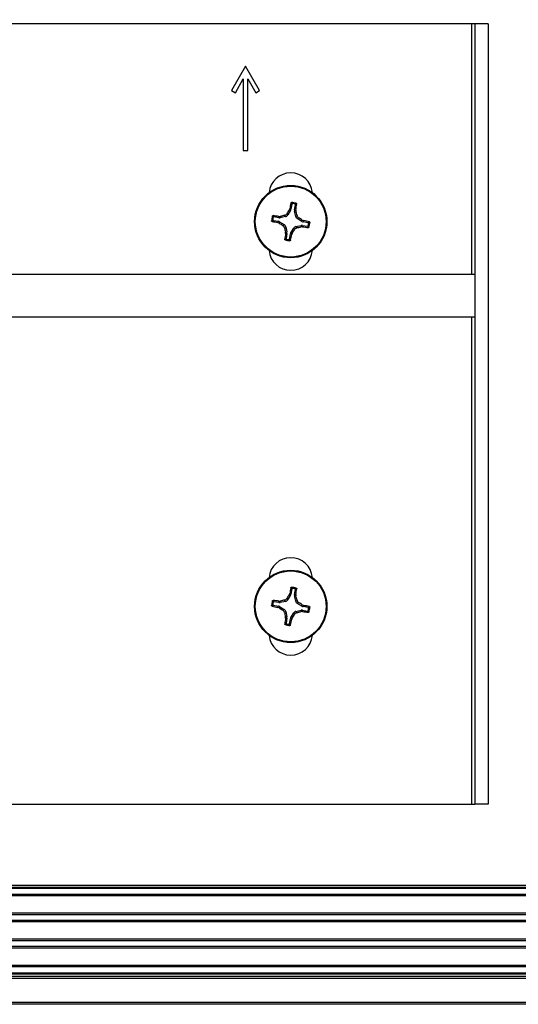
# Model space of a CAD drawing. Header units: inches. Extents: x 0.3 to 33.8, y 0.2 to 21.7.
# Tile 41 of 90: x 20.5 to 20.722, y 9.684 to 10.122. Entities that reach past the tile are written whole.
import ezdxf

# ---------------------------------------------------------------- set-up
doc = ezdxf.new("R2010")
doc.units = ezdxf.units.IN
doc.header["$MEASUREMENT"] = 0
doc.layers.add('BORDERS', color=7, linetype='Continuous')
doc.styles.add('SLDTEXTSTYLE0', font='TXT', dxfattribs={"width": 0.75})
doc.dimstyles.new('SLDDIMSTYLE3', dxfattribs={"dimtxt": 0.1377952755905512, "dimasz": 0.14, "dimexe": 0, "dimexo": 0.0625, "dimgap": 0.0344488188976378, "dimtad": 1, "dimdec": 3, "dimlfac": 10, "dimrnd": 1e-09, "dimzin": 12, "dimdsep": 46, "dimtxsty": 'SLDTEXTSTYLE0', "dimblk1": 'CLOSED', "dimblk2": 'CLOSED', "dimsah": 1, "dimcen": 0.09, "dimadec": 0, "dimazin": 3, "dimtfac": 1, "dimtdec": 3, "dimtmove": 0, "dimatfit": 0, "dimldrblk": 'CLOSED', "dimfxl": 0, "dimfrac": 2, "dimtolj": 1, "dimtzin": 12, "dimarcsym": 0})

# ---------------------------------------------------------------- blocks, each defined once
blk = doc.blocks.new('_Closed')
at = {"color": 0, "linetype": 'ByBlock', "lineweight": -2}
for p, q in [((-1, 0.166667), (0, 0)), ((-1, 0.166667), (-1, -0.166667)), ((0, 0), (-1, -0.166667)), ((0, 0), (-1, 0))]:
    blk.add_line(p, q, dxfattribs=at)
blk = doc.blocks.new('_D_6')
at = {"layer": 'BORDERS'}
for p, q in [((20.48787185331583, 11.00324810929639), (20.445887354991, 11.00324810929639)), ((20.445887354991, 11.00324810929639), (20.445887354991, 10.78449810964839)), ((20.94604116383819, 11.00324810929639), (20.98802566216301, 11.00324810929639)), ((20.98802566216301, 11.00324810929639), (20.98802566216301, 10.78449810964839)), ((20.445887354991, 10.78449810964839), (20.48787185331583, 10.78449810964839)), ((20.98802566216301, 10.78449810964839), (20.94604116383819, 10.78449810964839)), ((20.28506797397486, 10.23922806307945), (20.28506797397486, 10.61770158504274)), ((21.0975679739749, 9.93610306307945), (21.0975679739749, 10.61770158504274)), ((20.28506797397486, 10.57833150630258), (20.03506797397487, 10.57833150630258)), ((20.28506797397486, 10.57833150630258), (21.0975679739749, 10.57833150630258)), ((21.0975679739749, 10.57833150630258), (21.34756797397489, 10.57833150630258))]:
    blk.add_line(p, q, dxfattribs=at)
at = {"layer": 'BORDERS', "xscale": 0.14, "yscale": 0.14}
blk.add_blockref('_Closed', (20.28506797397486, 10.57833150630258, -0.1940375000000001), dxfattribs=at)
at = {"layer": 'BORDERS', "xscale": 0.14, "yscale": 0.14, "rotation": 180.0000000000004}
blk.add_blockref('_Closed', (21.0975679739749, 10.57833150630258, -0.1940375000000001), dxfattribs=at)
at = {"layer": 'BORDERS', "char_height": 0.1377952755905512, "attachment_point": 1, "style": 'SLDTEXTSTYLE0'}
for s, insert in [('206.4', (20.48787185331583, 10.96212554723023)), ('8.125', (20.48787183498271, 10.75595895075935))]:
    blk.add_mtext(s, dxfattribs=dict(at, insert=insert))

msp = doc.modelspace()

# ---------------------------------------------------------------- linework, layer by layer
at = {"color": 7, "linetype": 'Continuous', "lineweight": 25}
for p, q in [((20.70101797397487, 10.12023298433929), (20.36901797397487, 10.1202329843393)), ((20.70251797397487, 10.1202329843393), (20.70101797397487, 10.12023298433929)), ((20.70101797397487, 10.12023298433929), (20.70101797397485, 10.00870798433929)), ((20.70851797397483, 10.1202329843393), (20.70251797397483, 10.1202329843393)), ((20.70251797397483, 10.1202329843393), (20.70251797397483, 9.773232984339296)), ((20.70851797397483, 10.1202329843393), (20.70851797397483, 9.773232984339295)), ((20.60051797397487, 10.1014329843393), (20.59426797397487, 10.09060766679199)), ((20.60676797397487, 10.09060766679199), (20.60051797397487, 10.1014329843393)), ((20.59600002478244, 10.08960766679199), (20.59951797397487, 10.09570093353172)), ((20.59951797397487, 10.09570093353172), (20.59951797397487, 10.06393298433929)), ((20.60151797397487, 10.06393298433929), (20.60151797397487, 10.09570093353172)), ((20.60151797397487, 10.09570093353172), (20.6050359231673, 10.08960766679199)), ((20.59426797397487, 10.09060766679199), (20.59600002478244, 10.08960766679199)), ((20.6050359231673, 10.08960766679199), (20.60676797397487, 10.09060766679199)), ((20.59951797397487, 10.06393298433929), (20.60151797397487, 10.06393298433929)), ((20.62113264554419, 10.04006706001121), (20.62074332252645, 10.03777853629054)), ((20.6223168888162, 10.03751084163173), (20.622706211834, 10.03979936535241)), ((20.61886983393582, 10.03577737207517), (20.61927030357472, 10.03521271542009)), ((20.62052664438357, 10.03721125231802), (20.61927030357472, 10.03521271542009)), ((20.61994743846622, 10.03743248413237), (20.62017924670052, 10.03799398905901)), ((20.62052664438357, 10.03721125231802), (20.61994743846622, 10.03743248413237)), ((20.62017924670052, 10.03799398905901), (20.62074332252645, 10.03777853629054)), ((20.6223168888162, 10.03751084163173), (20.62292047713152, 10.03752765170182)), ((20.62295357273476, 10.03692108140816), (20.62233379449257, 10.03690382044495)), ((20.62285860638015, 10.03460227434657), (20.62233379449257, 10.03690382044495)), ((20.62292047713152, 10.03752765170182), (20.62295357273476, 10.03692108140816)), ((20.61283389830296, 10.03279765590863), (20.61512242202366, 10.03240833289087)), ((20.61539011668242, 10.03398189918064), (20.61310159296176, 10.03437122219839)), ((20.61490696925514, 10.03184425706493), (20.61512242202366, 10.03240833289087)), ((20.61546847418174, 10.03161244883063), (20.61490696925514, 10.03184425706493)), ((20.6153733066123, 10.0345854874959), (20.615979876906, 10.03461858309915)), ((20.61539011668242, 10.03398189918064), (20.6153733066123, 10.0345854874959)), ((20.61568970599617, 10.03219165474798), (20.61546847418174, 10.03161244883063)), ((20.61568970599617, 10.03219165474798), (20.61768824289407, 10.03093531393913)), ((20.615979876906, 10.03461858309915), (20.61599713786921, 10.033998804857)), ((20.61829868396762, 10.03452361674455), (20.61599713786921, 10.033998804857)), ((20.61712358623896, 10.03053484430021), (20.61768824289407, 10.03093531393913)), ((20.61829868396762, 10.03452361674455), (20.61789821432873, 10.03508827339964)), ((20.62285860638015, 10.03460227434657), (20.62342326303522, 10.03500274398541)), ((20.62411236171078, 10.0340311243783), (20.62354770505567, 10.03363065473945)), ((20.62554624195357, 10.03237431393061), (20.62354770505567, 10.03363065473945)), ((20.62554624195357, 10.03237431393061), (20.625767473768, 10.03295351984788)), ((20.625767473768, 10.03295351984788), (20.62632897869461, 10.03272171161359)), ((20.62632897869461, 10.03272171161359), (20.62611352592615, 10.0321576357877)), ((20.62840204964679, 10.03176831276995), (20.62611352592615, 10.0321576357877)), ((20.61837734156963, 10.02996369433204), (20.61781268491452, 10.02956322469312)), ((20.61828237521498, 10.02764488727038), (20.61890215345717, 10.02766214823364)), ((20.61831547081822, 10.02703831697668), (20.61828237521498, 10.02764488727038)), ((20.61891905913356, 10.02705512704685), (20.61831547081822, 10.02703831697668)), ((20.61837734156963, 10.02996369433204), (20.61890215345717, 10.02766214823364)), ((20.61891905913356, 10.02705512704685), (20.61852973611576, 10.02476660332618)), ((20.62010330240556, 10.02449890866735), (20.62049262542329, 10.02678743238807)), ((20.6210567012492, 10.0265719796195), (20.62049262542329, 10.02678743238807)), ((20.6207093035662, 10.02735471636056), (20.62196564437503, 10.0293532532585)), ((20.6207093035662, 10.02735471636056), (20.62128850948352, 10.02713348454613)), ((20.62128850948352, 10.02713348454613), (20.6210567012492, 10.0265719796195)), ((20.6223661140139, 10.02878859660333), (20.62196564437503, 10.0293532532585)), ((20.62293726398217, 10.03004235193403), (20.62523881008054, 10.0305671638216)), ((20.62293726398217, 10.03004235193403), (20.62333773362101, 10.02947769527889)), ((20.62525607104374, 10.02994738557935), (20.62523881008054, 10.0305671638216)), ((20.62586264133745, 10.02998048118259), (20.62525607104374, 10.02994738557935)), ((20.62584583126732, 10.03058406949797), (20.62586264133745, 10.02998048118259)), ((20.62584583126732, 10.03058406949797), (20.628134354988, 10.03019474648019)), ((20.70251797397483, 10.00870798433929), (20.36751797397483, 10.00870798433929)), ((20.36751797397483, 9.989957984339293), (20.70251797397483, 9.989957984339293)), ((20.70101797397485, 9.989957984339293), (20.70101797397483, 9.773232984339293)), ((20.62113264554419, 9.868967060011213), (20.62074332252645, 9.86667853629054)), ((20.61886983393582, 9.864677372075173), (20.61927030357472, 9.864112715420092)), ((20.62052664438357, 9.86611125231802), (20.61927030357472, 9.864112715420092)), ((20.61994743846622, 9.86633248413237), (20.62017924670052, 9.86689398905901)), ((20.62052664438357, 9.86611125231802), (20.61994743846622, 9.86633248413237)), ((20.62017924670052, 9.86689398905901), (20.62074332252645, 9.86667853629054)), ((20.6223168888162, 9.866410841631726), (20.622706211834, 9.868699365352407)), ((20.6223168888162, 9.866410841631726), (20.62292047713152, 9.866427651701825)), ((20.62295357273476, 9.865821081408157), (20.62233379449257, 9.865803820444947)), ((20.62285860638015, 9.863502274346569), (20.62233379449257, 9.865803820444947)), ((20.62292047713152, 9.866427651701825), (20.62295357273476, 9.865821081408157)), ((20.61283389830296, 9.861697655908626), (20.61512242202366, 9.86130833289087)), ((20.61539011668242, 9.862881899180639), (20.61310159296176, 9.863271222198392)), ((20.61490696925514, 9.860744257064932), (20.61512242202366, 9.86130833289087)), ((20.61546847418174, 9.860512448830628), (20.61490696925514, 9.860744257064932)), ((20.6153733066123, 9.863485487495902), (20.615979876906, 9.863518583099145)), ((20.61539011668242, 9.862881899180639), (20.6153733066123, 9.863485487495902)), ((20.61568970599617, 9.861091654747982), (20.61546847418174, 9.860512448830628)), ((20.61568970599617, 9.861091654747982), (20.61768824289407, 9.859835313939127)), ((20.615979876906, 9.863518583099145), (20.61599713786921, 9.862898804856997)), ((20.61829868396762, 9.863423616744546), (20.61599713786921, 9.862898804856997)), ((20.61829868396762, 9.863423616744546), (20.61789821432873, 9.863988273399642)), ((20.62285860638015, 9.863502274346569), (20.62342326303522, 9.863902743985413)), ((20.62411236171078, 9.862931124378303), (20.62354770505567, 9.86253065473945)), ((20.62554624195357, 9.861274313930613), (20.62354770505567, 9.86253065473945)), ((20.62554624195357, 9.861274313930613), (20.625767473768, 9.861853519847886)), ((20.625767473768, 9.861853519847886), (20.62632897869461, 9.861621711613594)), ((20.62632897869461, 9.861621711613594), (20.62611352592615, 9.861057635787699)), ((20.62840204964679, 9.86066831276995), (20.62611352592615, 9.861057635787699)), ((20.61712358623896, 9.85943484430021), (20.61768824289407, 9.859835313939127)), ((20.61837734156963, 9.858863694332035), (20.61781268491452, 9.858463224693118)), ((20.61828237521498, 9.856544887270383), (20.61890215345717, 9.856562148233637)), ((20.61831547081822, 9.855938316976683), (20.61828237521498, 9.856544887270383)), ((20.61891905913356, 9.855955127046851), (20.61831547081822, 9.855938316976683)), ((20.61837734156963, 9.858863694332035), (20.61890215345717, 9.856562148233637)), ((20.61891905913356, 9.855955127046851), (20.61852973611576, 9.85366660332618)), ((20.62010330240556, 9.853398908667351), (20.62049262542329, 9.855687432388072)), ((20.6210567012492, 9.8554719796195), (20.62049262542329, 9.855687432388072)), ((20.6207093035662, 9.85625471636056), (20.62196564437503, 9.858253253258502)), ((20.6207093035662, 9.85625471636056), (20.62128850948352, 9.856033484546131)), ((20.62128850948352, 9.856033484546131), (20.6210567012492, 9.8554719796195)), ((20.6223661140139, 9.857688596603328), (20.62196564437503, 9.858253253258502)), ((20.62293726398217, 9.858942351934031), (20.62523881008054, 9.8594671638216)), ((20.62293726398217, 9.858942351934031), (20.62333773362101, 9.858377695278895)), ((20.62525607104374, 9.858847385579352), (20.62523881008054, 9.8594671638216)), ((20.62586264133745, 9.858880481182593), (20.62525607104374, 9.858847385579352)), ((20.62584583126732, 9.859484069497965), (20.62586264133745, 9.858880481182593)), ((20.62584583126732, 9.859484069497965), (20.628134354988, 9.859094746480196)), ((20.36901797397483, 9.773232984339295), (20.70101797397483, 9.773232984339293)), ((20.70101797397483, 9.773232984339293), (20.70251797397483, 9.773232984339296)), ((20.70851797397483, 9.773232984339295), (20.70251797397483, 9.773232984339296)), ((20.33694297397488, 9.737232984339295), (29.83319297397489, 9.737232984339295)), ((29.83319297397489, 9.736232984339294), (20.33694297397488, 9.736232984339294)), ((29.83206797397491, 9.735732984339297), (20.33806797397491, 9.735732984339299)), ((29.83206797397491, 9.733114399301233), (20.33806797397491, 9.733114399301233)), ((29.83206797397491, 9.732435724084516), (20.33806797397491, 9.732435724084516)), ((29.83206797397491, 9.724730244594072), (20.33806797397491, 9.724730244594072)), ((29.83206797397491, 9.724051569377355), (20.33806797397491, 9.724051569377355)), ((29.83206797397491, 9.721514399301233), (20.33806797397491, 9.721514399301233)), ((29.83206797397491, 9.720835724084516), (20.33806797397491, 9.720835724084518)), ((29.83206797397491, 9.71313024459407), (20.33806797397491, 9.713130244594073)), ((29.83206797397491, 9.712451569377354), (20.33806797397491, 9.712451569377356)), ((29.83206797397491, 9.709914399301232), (20.33806797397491, 9.709914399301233)), ((29.83206797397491, 9.709235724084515), (20.33806797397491, 9.709235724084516)), ((29.83206797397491, 9.701530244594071), (20.33806797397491, 9.701530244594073)), ((29.83206797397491, 9.700851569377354), (20.33806797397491, 9.700851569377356)), ((20.33806797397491, 9.698232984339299), (29.83206797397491, 9.698232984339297)), ((20.2950679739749, 9.697732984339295), (29.8750679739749, 9.697732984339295)), ((20.2950679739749, 9.696732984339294), (29.8750679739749, 9.696732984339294)), ((29.8750679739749, 9.695732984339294), (20.2950679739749, 9.695732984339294)), ((20.2950679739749, 9.685232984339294), (29.8750679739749, 9.685232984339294)), ((29.8750679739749, 9.684232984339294), (20.2950679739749, 9.684232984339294))]:
    msp.add_line(p, q, dxfattribs=at)
for centre, radius in [((20.62061797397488, 10.0322829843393), 0.0161000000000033), ((20.62061797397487, 10.0322829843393), 0.0157528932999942), ((20.62061797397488, 9.861182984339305), 0.016100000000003), ((20.62061797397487, 9.861182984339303), 0.01575289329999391)]:
    msp.add_circle(centre, radius, dxfattribs=at)
for centre, radius, start, end in [((20.62061797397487, 10.04423298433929), 0.009700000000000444, 5.524228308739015, 174.4757716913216), ((20.77620399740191, 10.0066243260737), 0.159147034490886, 167.6780822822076, 168.6319195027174), ((20.62061797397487, 10.03228298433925), 0.008495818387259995, 73.06981271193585, 87.62076320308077), ((20.62061797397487, 10.0322829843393), 0.008014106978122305, 76.1837283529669, 84.50684756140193), ((20.46529965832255, 10.05951528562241), 0.1591470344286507, 352.0586564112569, 353.0124936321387), ((20.77460306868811, 9.935561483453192), 0.1851919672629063, 146.6272750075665, 147.2383152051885), ((20.44331220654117, 9.991920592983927), 0.1851919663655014, 13.45226070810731, 14.0633009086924), ((20.62061797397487, 10.03228298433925), 0.00849581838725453, 163.0698127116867, 177.6207632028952), ((20.64627663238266, 10.18786900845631), 0.1591470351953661, 257.6780822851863, 258.6319195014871), ((20.62061797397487, 10.0322829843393), 0.008014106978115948, 166.1837283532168, 174.5068475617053), ((20.5933856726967, 9.876964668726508), 0.1591470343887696, 82.05865641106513, 83.01249363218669), ((20.7173394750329, 10.18626807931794), 0.1851919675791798, 236.6272750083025, 237.2383152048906), ((20.66098036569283, 9.854977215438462), 0.185191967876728, 103.4522607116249, 104.0633009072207), ((20.52389647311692, 9.878297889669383), 0.1851919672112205, 56.62727500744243, 57.23831520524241), ((20.59495931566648, 9.876696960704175), 0.159147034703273, 77.67808228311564, 78.63191950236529), ((20.62061797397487, 10.0322829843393), 0.008014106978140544, 346.1837283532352, 354.5068475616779), ((20.62061797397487, 10.03228298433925), 0.008495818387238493, 343.0698127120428, 357.6207632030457), ((20.79792374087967, 10.07264537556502), 0.1851919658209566, 193.4522607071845, 194.0633009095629), ((20.77593628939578, 10.00505068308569), 0.1591470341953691, 172.0586564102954, 173.0124936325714), ((20.4650319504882, 10.05794164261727), 0.1591470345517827, 347.678082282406, 348.6319195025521), ((20.46663287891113, 10.12900448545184), 0.1851919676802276, 326.6272750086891, 327.2383152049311), ((20.58025558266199, 10.20958875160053), 0.1851919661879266, 283.4522607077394, 284.0633009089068), ((20.64785027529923, 10.18760130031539), 0.1591470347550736, 262.0586564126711, 263.0124936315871), ((20.62061797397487, 10.03228298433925), 0.008495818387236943, 253.0698127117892, 267.6207632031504), ((20.62061797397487, 10.0322829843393), 0.008014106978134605, 256.1837283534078, 264.5068475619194), ((20.62061797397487, 10.02033298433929), 0.009700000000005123, 185.524228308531, 354.4757716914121), ((20.62061797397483, 9.873132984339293), 0.009700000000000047, 5.524228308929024, 174.4757716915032), ((20.77620399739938, 9.835524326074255), 0.1591470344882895, 167.6780822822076, 168.6319195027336), ((20.62061797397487, 9.861182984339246), 0.008495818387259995, 73.06981271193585, 87.62076320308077), ((20.62061797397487, 9.861182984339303), 0.008014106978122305, 76.1837283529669, 84.50684756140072), ((20.46529965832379, 9.888415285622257), 0.1591470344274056, 352.0586564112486, 353.0124936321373), ((20.77460306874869, 9.764461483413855), 0.1851919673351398, 146.6272750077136, 147.2383152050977), ((20.44331220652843, 9.82082059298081), 0.1851919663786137, 13.45226070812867, 14.06330090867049), ((20.62061797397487, 9.861182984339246), 0.008495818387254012, 163.0698127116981, 177.6207632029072), ((20.64627663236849, 10.01676900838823), 0.1591470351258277, 257.6780822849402, 258.6319195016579), ((20.62061797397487, 9.861182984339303), 0.008014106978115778, 166.1837283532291, 174.506847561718), ((20.59338567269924, 9.705864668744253), 0.1591470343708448, 82.05865641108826, 83.01249363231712), ((20.7173394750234, 10.01516807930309), 0.18519196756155, 236.6272750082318, 237.2383152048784), ((20.66098036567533, 9.683877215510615), 0.1851919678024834, 103.452260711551, 104.0633009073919), ((20.52389647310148, 9.70719788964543), 0.1851919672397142, 56.62727500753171, 57.23831520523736), ((20.59495931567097, 9.705596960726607), 0.1591470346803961, 77.6780822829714, 78.63191950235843), ((20.62061797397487, 9.861182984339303), 0.008014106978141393, 346.1837283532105, 354.5068475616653), ((20.62061797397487, 9.861182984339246), 0.008495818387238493, 343.0698127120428, 357.6207632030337), ((20.79792374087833, 9.901545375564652), 0.1851919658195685, 193.4522607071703, 194.0633009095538), ((20.7759362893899, 9.833950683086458), 0.1591470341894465, 172.0586564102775, 173.012493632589), ((20.46663287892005, 9.95790448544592), 0.1851919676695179, 326.6272750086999, 327.2383152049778), ((20.58025558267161, 10.03848875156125), 0.1851919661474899, 283.4522607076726, 284.0633009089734), ((20.64785027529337, 10.01650130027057), 0.1591470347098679, 262.0586564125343, 263.0124936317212), ((20.62061797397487, 9.861182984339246), 0.008495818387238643, 253.0698127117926, 267.6207632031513), ((20.62061797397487, 9.861182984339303), 0.008014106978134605, 256.1837283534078, 264.5068475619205), ((20.46503195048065, 9.886841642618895), 0.1591470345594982, 347.6780822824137, 348.6319195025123), ((20.62061797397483, 9.849232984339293), 0.00970000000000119, 185.5242283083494, 354.475771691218)]:
    msp.add_arc(centre, radius, start, end, dxfattribs=at)
for centre, major_axis, ratio, start_param, end_param in [((20.61794191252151, 10.03605619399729), (-0.0009111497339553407, 0.001284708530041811), 0.9935910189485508, 2.751161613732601, 3.532023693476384), ((20.61919264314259, 10.03804580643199), (-0.001470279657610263, 0.0005615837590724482), 0.9943069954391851, 2.946332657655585, 3.336852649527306), ((20.62386871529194, 10.03725031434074), (0.001573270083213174, 4.381592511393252e-05), 0.9943069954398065, 2.946332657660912, 3.336852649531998), ((20.61485515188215, 10.030857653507), (-0.0005615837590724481, -0.001470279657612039), 0.9943069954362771, 2.946332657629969, 3.336852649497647), ((20.61565064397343, 10.03553372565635), (-4.381592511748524e-05, 0.001573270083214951), 0.994306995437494, 2.94633265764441, 3.336852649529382), ((20.61684476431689, 10.02960692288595), (-0.001284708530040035, -0.0009111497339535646), 0.9935910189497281, 2.751161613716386, 3.532023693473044), ((20.62439118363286, 10.03495904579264), (0.001284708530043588, 0.0009111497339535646), 0.9935910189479, 2.751161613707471, 3.53202369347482), ((20.62638079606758, 10.0337083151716), (0.0005615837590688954, 0.001470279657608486), 0.99430699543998, 2.946332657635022, 3.336852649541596), ((20.6173672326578, 10.02731565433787), (-0.001573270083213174, -4.381592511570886e-05), 0.9943069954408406, 2.946332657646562, 3.336852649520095), ((20.62204330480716, 10.02652016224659), (0.001470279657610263, -0.0005615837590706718), 0.9943069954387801, 2.946332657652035, 3.336852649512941), ((20.62329403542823, 10.02850977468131), (0.0009111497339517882, -0.001284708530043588), 0.9935910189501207, 2.751161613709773, 3.532023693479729), ((20.62558530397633, 10.02903224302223), (4.38159251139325e-05, -0.00157327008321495), 0.9943069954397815, 2.9463326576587, 3.336852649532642), ((20.61919264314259, 9.866945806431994), (-0.001470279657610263, 0.0005615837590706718), 0.9943069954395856, 2.946332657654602, 3.336852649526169), ((20.62386871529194, 9.866150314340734), (0.001573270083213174, 4.381592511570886e-05), 0.9943069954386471, 2.946332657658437, 3.336852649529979), ((20.61485515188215, 9.859757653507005), (-0.0005615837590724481, -0.001470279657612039), 0.9943069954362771, 2.946332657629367, 3.336852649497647), ((20.61565064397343, 9.864433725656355), (-4.381592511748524e-05, 0.001573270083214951), 0.9943069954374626, 2.946332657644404, 3.336852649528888), ((20.61794191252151, 9.86495619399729), (-0.0009111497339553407, 0.001284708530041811), 0.9935910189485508, 2.751161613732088, 3.532023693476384), ((20.62439118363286, 9.863859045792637), (0.001284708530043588, 0.0009111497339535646), 0.9935910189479, 2.751161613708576, 3.53202369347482), ((20.62638079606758, 9.862608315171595), (0.0005615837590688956, 0.001470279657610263), 0.994306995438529, 2.946332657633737, 3.336852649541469), ((20.61684476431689, 9.858506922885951), (-0.001284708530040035, -0.0009111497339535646), 0.9935910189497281, 2.751161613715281, 3.532023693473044), ((20.6173672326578, 9.856215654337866), (-0.001573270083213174, -4.381592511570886e-05), 0.9943069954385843, 2.94633265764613, 3.336852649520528), ((20.62204330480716, 9.855420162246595), (0.001470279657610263, -0.0005615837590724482), 0.9943069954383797, 2.946332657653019, 3.336852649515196), ((20.62329403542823, 9.857409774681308), (0.0009111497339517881, -0.001284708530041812), 0.9935910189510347, 2.751161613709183, 3.532023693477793), ((20.62558530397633, 9.857932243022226), (4.38159251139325e-05, -0.00157327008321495), 0.9943069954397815, 2.946332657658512, 3.336852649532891)]:
    msp.add_ellipse(centre, major_axis=major_axis, ratio=ratio, start_param=start_param, end_param=end_param, dxfattribs=at)
for points, knots in [([(20.62072307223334, 10.04058695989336), (20.62073162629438, 10.04061269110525), (20.62074873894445, 10.0406641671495), (20.62080776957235, 10.04072490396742), (20.62088403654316, 10.04076624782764), (20.62094184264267, 10.04076973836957), (20.62097066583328, 10.04077147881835)], [0, 0, 0, 0, 0.2526917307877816, 0.5055172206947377, 0.7534417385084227, 1, 1, 1, 1]), ([(20.62113264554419, 10.04006706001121), (20.62106538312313, 10.0401542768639), (20.62092940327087, 10.04033059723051), (20.62079233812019, 10.0405008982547), (20.62072307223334, 10.04058695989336)], [0, 0, 0, 0, 0.49464990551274, 1, 1, 1, 1]), ([(20.62097066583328, 10.04077147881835), (20.62103934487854, 10.04068847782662), (20.62117785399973, 10.04052108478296), (20.62131566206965, 10.04034770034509), (20.62138513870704, 10.04026028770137)], [0, 0, 0, 0, 0.495844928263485, 1, 1, 1, 1]), ([(20.62138513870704, 10.04026028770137), (20.62135870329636, 10.04026024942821), (20.62130582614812, 10.04026017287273), (20.62123226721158, 10.04022679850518), (20.62117413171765, 10.04017286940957), (20.62114311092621, 10.04011532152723), (20.62113511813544, 10.04007846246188), (20.62113264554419, 10.04006706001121)], [0, 0, 0, 0, 0.2255496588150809, 0.4511532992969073, 0.6755815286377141, 0.8996402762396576, 1, 1, 1, 1]), ([(20.62253181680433, 10.04006521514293), (20.62262628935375, 10.04012473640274), (20.62281367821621, 10.04024279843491), (20.62299974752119, 10.04035497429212), (20.62309200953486, 10.04041059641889)], [0, 0, 0, 0, 0.5041524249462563, 1, 1, 1, 1]), ([(20.622706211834, 10.03979936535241), (20.62270809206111, 10.03982573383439), (20.62271185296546, 10.03987847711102), (20.62268390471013, 10.03995426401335), (20.6226343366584, 10.04001615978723), (20.62257919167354, 10.04005127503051), (20.62254300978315, 10.04006192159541), (20.62253181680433, 10.04006521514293)], [0, 0, 0, 0, 0.2255496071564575, 0.4511532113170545, 0.6755811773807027, 0.8996400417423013, 1, 1, 1, 1]), ([(20.62326466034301, 10.04015458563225), (20.6231708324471, 10.04009626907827), (20.62298516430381, 10.03998087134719), (20.62279852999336, 10.03985943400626), (20.622706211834, 10.03979936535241)], [0, 0, 0, 0, 0.5053526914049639, 1, 1, 1, 1]), ([(20.62309200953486, 10.04041059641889), (20.62311628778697, 10.04040066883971), (20.62316480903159, 10.04038082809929), (20.62322113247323, 10.0403249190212), (20.62325823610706, 10.04025597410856), (20.62326834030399, 10.04019614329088), (20.6232653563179, 10.04016244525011), (20.62326466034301, 10.04015458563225)], [0, 0, 0, 0, 0.224370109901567, 0.4484143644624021, 0.6809026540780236, 0.9255748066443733, 1, 1, 1, 1]), ([(20.61789821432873, 10.03508827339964), (20.61806301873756, 10.03514483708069), (20.6183926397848, 10.03525796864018), (20.61870420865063, 10.03553911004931), (20.61883625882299, 10.03572907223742), (20.61886983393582, 10.03577737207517)], [0, 0, 0, 0, 0.4271587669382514, 0.8543492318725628, 1, 1, 1, 1]), ([(20.61212947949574, 10.03263567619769), (20.6122124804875, 10.03270435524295), (20.61237987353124, 10.03284286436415), (20.61255325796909, 10.03298067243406), (20.6126406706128, 10.03305014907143)], [0, 0, 0, 0, 0.4958449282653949, 1, 1, 1, 1]), ([(20.61231399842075, 10.03238808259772), (20.61228826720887, 10.03239663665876), (20.61223679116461, 10.03241374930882), (20.6121760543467, 10.03247277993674), (20.61213471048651, 10.03254904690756), (20.61213121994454, 10.03260685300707), (20.61212947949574, 10.03263567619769)], [0, 0, 0, 0, 0.2526917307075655, 0.5055172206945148, 0.7534417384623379, 0.9999999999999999, 0.9999999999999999, 0.9999999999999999, 0.9999999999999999]), ([(20.61283389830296, 10.03279765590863), (20.61274668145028, 10.03273039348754), (20.61257036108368, 10.03259441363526), (20.61240006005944, 10.03245734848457), (20.61231399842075, 10.03238808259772)], [0, 0, 0, 0, 0.4946499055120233, 1, 1, 1, 1]), ([(20.61249036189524, 10.03475701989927), (20.61250028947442, 10.03478129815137), (20.61252013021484, 10.03482981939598), (20.61257603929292, 10.03488614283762), (20.61264498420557, 10.03492324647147), (20.61270481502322, 10.03493335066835), (20.612738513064, 10.03493036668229), (20.61274637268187, 10.0349296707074)], [0, 0, 0, 0, 0.2243701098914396, 0.4484143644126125, 0.6809026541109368, 0.9255748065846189, 0.9999999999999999, 0.9999999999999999, 0.9999999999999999, 0.9999999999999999]), ([(20.61283574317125, 10.03419682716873), (20.61277622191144, 10.03429129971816), (20.61265815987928, 10.03447868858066), (20.61254598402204, 10.03466475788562), (20.61249036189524, 10.03475701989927)], [0, 0, 0, 0, 0.50415242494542, 0.9999999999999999, 0.9999999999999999, 0.9999999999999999, 0.9999999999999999]), ([(20.6126406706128, 10.03305014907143), (20.61264070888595, 10.03302371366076), (20.61264078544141, 10.03297083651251), (20.61267415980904, 10.03289727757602), (20.61272808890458, 10.03283914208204), (20.61278563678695, 10.03280812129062), (20.6128224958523, 10.03280012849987), (20.61283389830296, 10.03279765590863)], [0, 0, 0, 0, 0.2255496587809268, 0.4511532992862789, 0.6755815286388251, 0.8996402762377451, 1, 1, 1, 1]), ([(20.61274637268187, 10.0349296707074), (20.61280468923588, 10.03483584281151), (20.61292008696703, 10.03465017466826), (20.61304152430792, 10.03446354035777), (20.61310159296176, 10.03437122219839)], [0, 0, 0, 0, 0.5053526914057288, 1, 1, 1, 1]), ([(20.61310159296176, 10.03437122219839), (20.61307522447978, 10.0343731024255), (20.61302248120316, 10.03437686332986), (20.61294669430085, 10.03434891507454), (20.61288479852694, 10.03429934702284), (20.61284968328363, 10.03424420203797), (20.61283903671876, 10.03420802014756), (20.61283574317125, 10.03419682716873)], [0, 0, 0, 0, 0.2255496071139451, 0.4511532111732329, 0.6755811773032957, 0.8996400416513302, 1, 1, 1, 1]), ([(20.62342326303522, 10.03500274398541), (20.62347982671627, 10.03483793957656), (20.62359295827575, 10.0345083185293), (20.62387409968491, 10.03419674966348), (20.62406406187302, 10.03406469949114), (20.62411236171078, 10.0340311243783)], [0, 0, 0, 0, 0.4271587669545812, 0.8543492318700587, 1, 1, 1, 1]), ([(20.62840204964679, 10.03176831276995), (20.62848926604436, 10.03183557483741), (20.62866558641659, 10.0319715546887), (20.62883588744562, 10.03210861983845), (20.62892194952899, 10.03217788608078)], [0, 0, 0, 0, 0.4946473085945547, 0.9999999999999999, 0.9999999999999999, 0.9999999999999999, 0.9999999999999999]), ([(20.62859527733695, 10.03151581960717), (20.6285952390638, 10.03154225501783), (20.62859516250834, 10.03159513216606), (20.62856178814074, 10.03166869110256), (20.62850785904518, 10.03172682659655), (20.6284503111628, 10.03175784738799), (20.62841345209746, 10.03176584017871), (20.62840204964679, 10.03176831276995)], [0, 0, 0, 0, 0.2255496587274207, 0.4511532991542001, 0.6755815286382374, 0.8996402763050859, 1, 1, 1, 1]), ([(20.62910646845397, 10.03193029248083), (20.62902346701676, 10.03186161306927), (20.62885607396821, 10.03172310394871), (20.62868268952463, 10.03158529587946), (20.62859527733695, 10.03151581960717)], [0, 0, 0, 0, 0.4958475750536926, 1, 1, 1, 1]), ([(20.62892194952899, 10.03217788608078), (20.62894768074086, 10.03216933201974), (20.62899915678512, 10.03215221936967), (20.62905989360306, 10.03209318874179), (20.62910123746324, 10.03201692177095), (20.62910472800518, 10.03195911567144), (20.62910646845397, 10.03193029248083)], [0, 0, 0, 0, 0.2526917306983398, 0.5055172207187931, 0.7534417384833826, 1, 1, 1, 1]), ([(20.61781268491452, 10.02956322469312), (20.61775612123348, 10.02972802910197), (20.617642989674, 10.03005765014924), (20.61736184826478, 10.03036921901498), (20.6171718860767, 10.03050126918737), (20.61712358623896, 10.03053484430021)], [0, 0, 0, 0, 0.4271587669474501, 0.8543492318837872, 1, 1, 1, 1]), ([(20.62333773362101, 10.02947769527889), (20.62317292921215, 10.02942113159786), (20.62284330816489, 10.02930800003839), (20.62253173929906, 10.02902685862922), (20.62239968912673, 10.02883689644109), (20.6223661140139, 10.02878859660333)], [0, 0, 0, 0, 0.4271587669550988, 0.8543492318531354, 1, 1, 1, 1]), ([(20.628134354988, 10.03019474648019), (20.62816072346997, 10.03019286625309), (20.6282134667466, 10.03018910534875), (20.62828925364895, 10.03021705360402), (20.62835114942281, 10.03026662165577), (20.62838626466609, 10.03032176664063), (20.62839691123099, 10.03035794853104), (20.62840020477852, 10.03036914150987)], [0, 0, 0, 0, 0.2255496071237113, 0.4511532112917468, 0.6755811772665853, 0.8996400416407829, 1, 1, 1, 1]), ([(20.62848957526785, 10.02963629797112), (20.62843125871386, 10.02973012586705), (20.62831586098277, 10.02991579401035), (20.62819442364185, 10.03010242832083), (20.628134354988, 10.03019474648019)], [0, 0, 0, 0, 0.5053526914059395, 1, 1, 1, 1]), ([(20.62840020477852, 10.03036914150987), (20.62845972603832, 10.03027466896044), (20.62857778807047, 10.03008728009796), (20.62868996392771, 10.02990121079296), (20.6287455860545, 10.02980894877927)], [0, 0, 0, 0, 0.5041524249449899, 0.9999999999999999, 0.9999999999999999, 0.9999999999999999, 0.9999999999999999]), ([(20.6287455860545, 10.02980894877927), (20.62873565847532, 10.02978467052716), (20.62871581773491, 10.02973614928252), (20.62865990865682, 10.02967982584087), (20.62859096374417, 10.02964272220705), (20.62853113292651, 10.02963261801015), (20.62849743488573, 10.02963560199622), (20.62848957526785, 10.02963629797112)], [0, 0, 0, 0, 0.2243701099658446, 0.4484143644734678, 0.6809026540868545, 0.9255748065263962, 1, 1, 1, 1]), ([(20.61814393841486, 10.02415537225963), (20.61811966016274, 10.02416529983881), (20.61807113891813, 10.02418514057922), (20.61801481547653, 10.02424104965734), (20.61797771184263, 10.02430999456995), (20.61796760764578, 10.02436982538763), (20.61797059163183, 10.0244035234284), (20.61797128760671, 10.02441138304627)], [0, 0, 0, 0, 0.22437010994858, 0.4484143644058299, 0.6809026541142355, 0.9255748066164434, 1, 1, 1, 1]), ([(20.61797128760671, 10.02441138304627), (20.61806511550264, 10.02446969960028), (20.61825078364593, 10.02458509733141), (20.6184374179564, 10.02470653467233), (20.61852973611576, 10.02476660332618)], [0, 0, 0, 0, 0.5053526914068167, 1, 1, 1, 1]), ([(20.61870413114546, 10.02450075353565), (20.61860965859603, 10.02444123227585), (20.61842226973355, 10.02432317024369), (20.61823620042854, 10.02421099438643), (20.61814393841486, 10.02415537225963)], [0, 0, 0, 0, 0.5041524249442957, 1, 1, 1, 1]), ([(20.61852973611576, 10.02476660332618), (20.61852785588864, 10.0247402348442), (20.61852409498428, 10.02468749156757), (20.61855204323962, 10.02461170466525), (20.61860161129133, 10.02454980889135), (20.61865675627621, 10.02451469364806), (20.61869293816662, 10.02450404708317), (20.61870413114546, 10.02450075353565)], [0, 0, 0, 0, 0.2255496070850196, 0.4511532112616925, 0.6755811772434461, 0.8996400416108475, 1, 1, 1, 1]), ([(20.61985080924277, 10.02430568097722), (20.61987724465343, 10.02430571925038), (20.61993012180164, 10.02430579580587), (20.62000368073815, 10.02433917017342), (20.62006181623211, 10.024393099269), (20.62009283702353, 10.02445064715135), (20.62010082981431, 10.02448750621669), (20.62010330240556, 10.02449890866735)], [0, 0, 0, 0, 0.2255496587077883, 0.4511532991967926, 0.6755815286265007, 0.8996402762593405, 1, 1, 1, 1]), ([(20.62026528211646, 10.02379448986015), (20.62019660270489, 10.02387749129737), (20.62005809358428, 10.02404488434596), (20.61992028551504, 10.02421826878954), (20.61985080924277, 10.02430568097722)], [0, 0, 0, 0, 0.4958475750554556, 1, 1, 1, 1]), ([(20.62010330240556, 10.02449890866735), (20.620170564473, 10.02441169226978), (20.62030654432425, 10.02423537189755), (20.62044360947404, 10.02406507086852), (20.62051287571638, 10.02397900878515)], [0, 0, 0, 0, 0.4946473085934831, 0.9999999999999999, 0.9999999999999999, 0.9999999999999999, 0.9999999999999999]), ([(20.62051287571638, 10.02397900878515), (20.62050432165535, 10.02395327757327), (20.62048720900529, 10.02390180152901), (20.6204281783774, 10.02384106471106), (20.62035191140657, 10.02379972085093), (20.62029410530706, 10.02379623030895), (20.62026528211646, 10.02379448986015)], [0, 0, 0, 0, 0.2526917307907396, 0.5055172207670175, 0.7534417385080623, 0.9999999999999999, 0.9999999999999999, 0.9999999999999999, 0.9999999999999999]), ([(20.62072307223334, 9.86948695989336), (20.62073162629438, 9.869512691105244), (20.62074873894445, 9.869564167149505), (20.62080776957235, 9.86962490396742), (20.62088403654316, 9.86966624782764), (20.62094184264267, 9.869669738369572), (20.62097066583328, 9.869671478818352)], [0, 0, 0, 0, 0.2526917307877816, 0.5055172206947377, 0.7534417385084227, 1, 1, 1, 1]), ([(20.62113264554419, 9.868967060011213), (20.62106538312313, 9.869054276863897), (20.62092940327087, 9.869230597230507), (20.62079233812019, 9.869400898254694), (20.62072307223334, 9.86948695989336)], [0, 0, 0, 0, 0.49464990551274, 1, 1, 1, 1]), ([(20.62097066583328, 9.869671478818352), (20.62103934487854, 9.869588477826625), (20.62117785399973, 9.86942108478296), (20.62131566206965, 9.869247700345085), (20.62138513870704, 9.86916028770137)], [0, 0, 0, 0, 0.495844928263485, 1, 1, 1, 1]), ([(20.62138513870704, 9.86916028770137), (20.62135870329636, 9.86916024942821), (20.62130582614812, 9.869160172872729), (20.62123226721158, 9.869126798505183), (20.62117413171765, 9.86907286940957), (20.62114311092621, 9.869015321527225), (20.62113511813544, 9.86897846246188), (20.62113264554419, 9.868967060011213)], [0, 0, 0, 0, 0.2255496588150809, 0.4511532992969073, 0.6755815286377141, 0.8996402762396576, 1, 1, 1, 1]), ([(20.62253181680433, 9.868965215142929), (20.62262628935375, 9.869024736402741), (20.62281367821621, 9.869142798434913), (20.62299974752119, 9.869254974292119), (20.62309200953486, 9.869310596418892)], [0, 0, 0, 0, 0.5041524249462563, 1, 1, 1, 1]), ([(20.622706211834, 9.868699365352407), (20.62270809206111, 9.868725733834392), (20.62271185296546, 9.868778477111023), (20.62268390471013, 9.86885426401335), (20.6226343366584, 9.868916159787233), (20.62257919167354, 9.868951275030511), (20.62254300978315, 9.86896192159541), (20.62253181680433, 9.868965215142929)], [0, 0, 0, 0, 0.2255496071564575, 0.4511532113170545, 0.6755811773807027, 0.8996400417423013, 1, 1, 1, 1]), ([(20.62326466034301, 9.86905458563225), (20.6231708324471, 9.868996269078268), (20.62298516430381, 9.86888087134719), (20.62279852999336, 9.868759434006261), (20.622706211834, 9.868699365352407)], [0, 0, 0, 0, 0.5053526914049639, 1, 1, 1, 1]), ([(20.62309200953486, 9.869310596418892), (20.62311628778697, 9.869300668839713), (20.62316480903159, 9.869280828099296), (20.62322113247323, 9.869224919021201), (20.62325823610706, 9.869155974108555), (20.62326834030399, 9.869096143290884), (20.6232653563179, 9.869062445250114), (20.62326466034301, 9.86905458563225)], [0, 0, 0, 0, 0.224370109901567, 0.4484143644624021, 0.6809026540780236, 0.9255748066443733, 1, 1, 1, 1]), ([(20.61789821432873, 9.863988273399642), (20.61806301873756, 9.86404483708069), (20.6183926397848, 9.864157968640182), (20.61870420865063, 9.864439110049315), (20.61883625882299, 9.864629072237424), (20.61886983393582, 9.864677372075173)], [0, 0, 0, 0, 0.4271587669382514, 0.8543492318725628, 1, 1, 1, 1]), ([(20.61212947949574, 9.861535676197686), (20.6122124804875, 9.861604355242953), (20.61237987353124, 9.861742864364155), (20.61255325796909, 9.86188067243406), (20.6126406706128, 9.86195014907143)], [0, 0, 0, 0, 0.4958449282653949, 1, 1, 1, 1]), ([(20.61231399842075, 9.86128808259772), (20.61228826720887, 9.861296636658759), (20.61223679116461, 9.861313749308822), (20.6121760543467, 9.86137277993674), (20.61213471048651, 9.86144904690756), (20.61213121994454, 9.861506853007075), (20.61212947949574, 9.861535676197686)], [0, 0, 0, 0, 0.2526917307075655, 0.5055172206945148, 0.7534417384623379, 0.9999999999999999, 0.9999999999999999, 0.9999999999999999, 0.9999999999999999]), ([(20.61283389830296, 9.861697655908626), (20.61274668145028, 9.861630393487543), (20.61257036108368, 9.86149441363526), (20.61240006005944, 9.861357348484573), (20.61231399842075, 9.86128808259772)], [0, 0, 0, 0, 0.4946499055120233, 1, 1, 1, 1]), ([(20.61249036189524, 9.86365701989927), (20.61250028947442, 9.863681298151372), (20.61252013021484, 9.863729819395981), (20.61257603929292, 9.863786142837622), (20.61264498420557, 9.86382324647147), (20.61270481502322, 9.863833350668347), (20.612738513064, 9.86383036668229), (20.61274637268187, 9.863829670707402)], [0, 0, 0, 0, 0.2243701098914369, 0.4484143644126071, 0.6809026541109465, 0.9255748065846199, 1, 1, 1, 1]), ([(20.61283574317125, 9.863096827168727), (20.61277622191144, 9.863191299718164), (20.61265815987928, 9.863378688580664), (20.61254598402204, 9.863564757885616), (20.61249036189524, 9.86365701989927)], [0, 0, 0, 0, 0.50415242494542, 0.9999999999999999, 0.9999999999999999, 0.9999999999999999, 0.9999999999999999]), ([(20.6126406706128, 9.86195014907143), (20.61264070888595, 9.861923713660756), (20.61264078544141, 9.861870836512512), (20.61267415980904, 9.861797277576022), (20.61272808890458, 9.861739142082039), (20.61278563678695, 9.861708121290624), (20.6128224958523, 9.86170012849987), (20.61283389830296, 9.861697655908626)], [0, 0, 0, 0, 0.2255496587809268, 0.4511532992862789, 0.6755815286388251, 0.8996402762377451, 1, 1, 1, 1]), ([(20.61274637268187, 9.863829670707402), (20.61280468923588, 9.863735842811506), (20.61292008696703, 9.863550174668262), (20.61304152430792, 9.863363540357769), (20.61310159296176, 9.863271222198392)], [0, 0, 0, 0, 0.5053526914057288, 1, 1, 1, 1]), ([(20.61310159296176, 9.863271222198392), (20.61307522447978, 9.863273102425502), (20.61302248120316, 9.863276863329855), (20.61294669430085, 9.863248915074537), (20.61288479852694, 9.86319934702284), (20.61284968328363, 9.863144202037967), (20.61283903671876, 9.863108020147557), (20.61283574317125, 9.863096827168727)], [0, 0, 0, 0, 0.2255496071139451, 0.4511532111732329, 0.6755811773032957, 0.8996400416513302, 1, 1, 1, 1]), ([(20.62342326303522, 9.863902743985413), (20.62347982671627, 9.863737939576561), (20.62359295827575, 9.863408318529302), (20.62387409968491, 9.863096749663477), (20.62406406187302, 9.862964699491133), (20.62411236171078, 9.862931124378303)], [0, 0, 0, 0, 0.4271587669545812, 0.8543492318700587, 1, 1, 1, 1]), ([(20.62840204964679, 9.86066831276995), (20.62848926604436, 9.86073557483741), (20.62866558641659, 9.860871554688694), (20.62883588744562, 9.86100861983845), (20.62892194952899, 9.861077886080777)], [0, 0, 0, 0, 0.4946473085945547, 0.9999999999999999, 0.9999999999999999, 0.9999999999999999, 0.9999999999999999]), ([(20.62859527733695, 9.860415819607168), (20.6285952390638, 9.860442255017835), (20.62859516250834, 9.86049513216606), (20.62856178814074, 9.860568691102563), (20.62850785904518, 9.86062682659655), (20.6284503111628, 9.860657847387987), (20.62841345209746, 9.860665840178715), (20.62840204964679, 9.86066831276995)], [0, 0, 0, 0, 0.2255496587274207, 0.4511532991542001, 0.6755815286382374, 0.8996402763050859, 1, 1, 1, 1]), ([(20.62910646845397, 9.860830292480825), (20.62902346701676, 9.860761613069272), (20.62885607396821, 9.860623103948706), (20.62868268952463, 9.860485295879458), (20.62859527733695, 9.860415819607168)], [0, 0, 0, 0, 0.4958475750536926, 1, 1, 1, 1]), ([(20.62892194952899, 9.861077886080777), (20.62894768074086, 9.861069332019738), (20.62899915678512, 9.861052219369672), (20.62905989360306, 9.860993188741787), (20.62910123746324, 9.860916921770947), (20.62910472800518, 9.860859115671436), (20.62910646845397, 9.860830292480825)], [0, 0, 0, 0, 0.2526917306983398, 0.5055172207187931, 0.7534417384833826, 1, 1, 1, 1]), ([(20.61781268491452, 9.858463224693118), (20.61775612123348, 9.858628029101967), (20.617642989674, 9.858957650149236), (20.61736184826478, 9.859269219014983), (20.6171718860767, 9.859401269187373), (20.61712358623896, 9.85943484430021)], [0, 0, 0, 0, 0.4271587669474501, 0.8543492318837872, 1, 1, 1, 1]), ([(20.62333773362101, 9.858377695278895), (20.62317292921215, 9.858321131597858), (20.62284330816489, 9.858208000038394), (20.62253173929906, 9.85792685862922), (20.62239968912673, 9.857736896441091), (20.6223661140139, 9.857688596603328)], [0, 0, 0, 0, 0.4271587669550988, 0.8543492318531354, 1, 1, 1, 1]), ([(20.628134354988, 9.859094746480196), (20.62816072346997, 9.859092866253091), (20.6282134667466, 9.85908910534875), (20.62828925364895, 9.859117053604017), (20.62835114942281, 9.859166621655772), (20.62838626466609, 9.859221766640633), (20.62839691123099, 9.859257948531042), (20.62840020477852, 9.859269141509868)], [0, 0, 0, 0, 0.2255496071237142, 0.4511532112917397, 0.6755811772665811, 0.8996400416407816, 1, 1, 1, 1]), ([(20.62848957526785, 9.858536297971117), (20.62843125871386, 9.858630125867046), (20.62831586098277, 9.858815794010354), (20.62819442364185, 9.859002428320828), (20.628134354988, 9.859094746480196)], [0, 0, 0, 0, 0.5053526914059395, 1, 1, 1, 1]), ([(20.62840020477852, 9.859269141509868), (20.62845972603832, 9.859174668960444), (20.62857778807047, 9.858987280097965), (20.62868996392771, 9.858801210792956), (20.6287455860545, 9.858708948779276)], [0, 0, 0, 0, 0.5041524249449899, 0.9999999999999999, 0.9999999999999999, 0.9999999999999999, 0.9999999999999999]), ([(20.6287455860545, 9.858708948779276), (20.62873565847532, 9.858684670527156), (20.62871581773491, 9.858636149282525), (20.62865990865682, 9.858579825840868), (20.62859096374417, 9.858542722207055), (20.62853113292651, 9.858532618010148), (20.62849743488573, 9.858535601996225), (20.62848957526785, 9.858536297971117)], [0, 0, 0, 0, 0.2243701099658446, 0.4484143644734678, 0.6809026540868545, 0.9255748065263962, 1, 1, 1, 1]), ([(20.61814393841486, 9.853055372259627), (20.61811966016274, 9.853065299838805), (20.61807113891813, 9.853085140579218), (20.61801481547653, 9.85314104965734), (20.61797771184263, 9.85320999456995), (20.61796760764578, 9.853269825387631), (20.61797059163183, 9.853303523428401), (20.61797128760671, 9.853311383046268)], [0, 0, 0, 0, 0.224370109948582, 0.4484143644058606, 0.6809026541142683, 0.9255748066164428, 1, 1, 1, 1]), ([(20.61797128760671, 9.853311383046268), (20.61806511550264, 9.853369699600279), (20.61825078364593, 9.853485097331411), (20.6184374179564, 9.85360653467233), (20.61852973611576, 9.85366660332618)], [0, 0, 0, 0, 0.5053526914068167, 1, 1, 1, 1]), ([(20.61870413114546, 9.85340075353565), (20.61860965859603, 9.853341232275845), (20.61842226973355, 9.85322317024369), (20.61823620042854, 9.853110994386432), (20.61814393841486, 9.853055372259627)], [0, 0, 0, 0, 0.5041524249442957, 1, 1, 1, 1]), ([(20.61852973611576, 9.85366660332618), (20.61852785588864, 9.8536402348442), (20.61852409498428, 9.853587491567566), (20.61855204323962, 9.853511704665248), (20.61860161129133, 9.853449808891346), (20.61865675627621, 9.85341469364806), (20.61869293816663, 9.85340404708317), (20.61870413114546, 9.85340075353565)], [0, 0, 0, 0, 0.2255496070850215, 0.4511532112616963, 0.6755811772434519, 0.8996400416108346, 0.9999999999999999, 0.9999999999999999, 0.9999999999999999, 0.9999999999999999]), ([(20.61985080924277, 9.853205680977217), (20.61987724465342, 9.853205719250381), (20.61993012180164, 9.853205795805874), (20.62000368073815, 9.853239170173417), (20.6200618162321, 9.853293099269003), (20.62009283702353, 9.853350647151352), (20.62010082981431, 9.853387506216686), (20.62010330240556, 9.853398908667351)], [0, 0, 0, 0, 0.2255496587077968, 0.4511532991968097, 0.6755815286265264, 0.8996402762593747, 1, 1, 1, 1]), ([(20.62026528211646, 9.852694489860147), (20.62019660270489, 9.852777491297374), (20.62005809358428, 9.852944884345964), (20.61992028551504, 9.85311826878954), (20.61985080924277, 9.853205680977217)], [0, 0, 0, 0, 0.4958475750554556, 1, 1, 1, 1]), ([(20.62010330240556, 9.853398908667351), (20.620170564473, 9.853311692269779), (20.62030654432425, 9.853135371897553), (20.62044360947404, 9.852965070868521), (20.62051287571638, 9.852879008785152)], [0, 0, 0, 0, 0.4946473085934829, 1, 1, 1, 1]), ([(20.62051287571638, 9.852879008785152), (20.62050432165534, 9.852853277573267), (20.62048720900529, 9.852801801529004), (20.6204281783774, 9.852741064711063), (20.62035191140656, 9.852699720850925), (20.62029410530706, 9.852696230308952), (20.62026528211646, 9.852694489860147)], [0, 0, 0, 0, 0.2526917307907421, 0.5055172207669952, 0.7534417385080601, 1, 1, 1, 1])]:
    msp.add_open_spline(points, degree=3, knots=knots, dxfattribs=at)

# ---------------------------------------------------------------- dimensions: what is measured, and where the dimension line sits
at = {"layer": 'BORDERS'}
dim = msp.add_linear_dim(base=(21.0975679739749, 10.57833150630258), p1=(20.28506797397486, 10.19985798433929), p2=(21.0975679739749, 9.896732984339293), dimstyle='SLDDIMSTYLE3', dxfattribs=at)
dim.commit()
dim.dimension.update_dxf_attribs({"geometry": '_D_6', "text_midpoint": (20.71695649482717, 10.57833150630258), "dimtype": 160})

doc.saveas('drawing.dxf')
